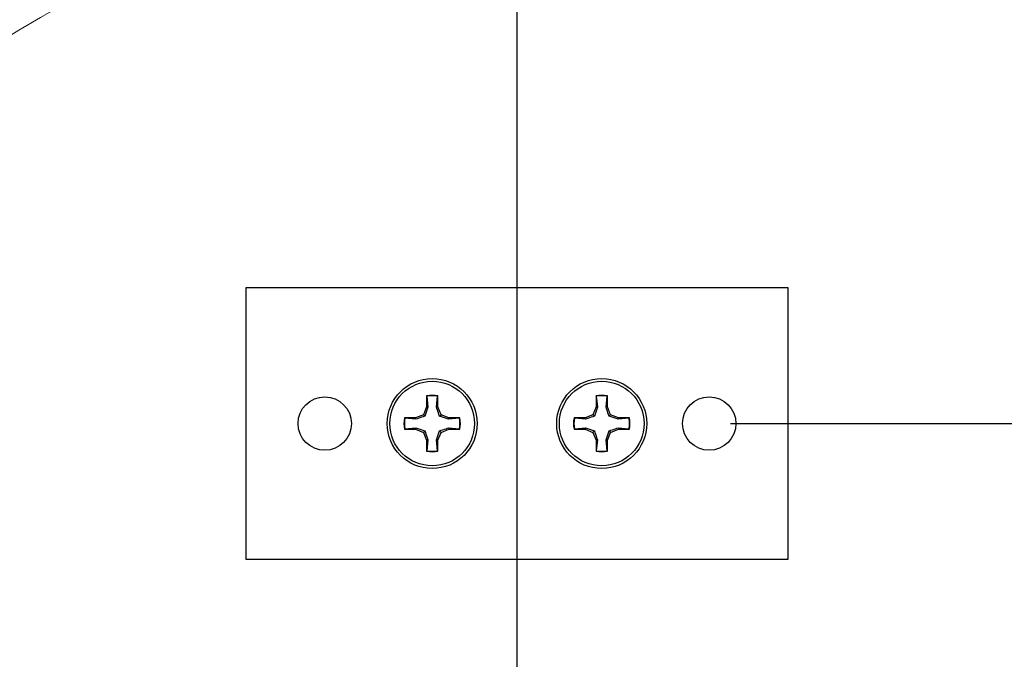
# Paper-space layout 'P3m-V' of a CAD drawing. Header units: inches. Extents: x 0.3 to 33.8, y 0.2 to 21.7.
# Tile 28 of 36: x 18.1 to 19.9, y 9.8 to 11. Entities that reach past the tile are written whole.
import ezdxf

# ---------------------------------------------------------------- set-up
doc = ezdxf.new("R2010")
doc.units = ezdxf.units.IN
doc.header["$MEASUREMENT"] = 0
doc.layers.add('BORDERS', color=7, linetype='Continuous')
doc.styles.add('SLDTEXTSTYLE0', font='TXT', dxfattribs={"width": 0.75})
doc.dimstyles.new('SLDDIMSTYLE8', dxfattribs={"dimtxt": 0.137795, "dimasz": 0.14, "dimexe": 0, "dimexo": 0.0625, "dimgap": 0.034449, "dimtad": 1, "dimdec": 3, "dimlfac": 2, "dimrnd": 1e-09, "dimzin": 4, "dimdsep": 46, "dimtxsty": 'SLDTEXTSTYLE0', "dimblk1": 'CLOSED', "dimblk2": 'CLOSED', "dimsah": 1, "dimcen": 0.09, "dimadec": 0, "dimazin": 1, "dimtfac": 1, "dimtdec": 3, "dimtofl": 0, "dimtmove": 0, "dimatfit": 3, "dimldrblk": 'CLOSED', "dimfxl": 0, "dimfrac": 2, "dimtolj": 1, "dimtzin": 12, "dimarcsym": 0})
doc.dimstyles.new('SLDDIMSTYLE9', dxfattribs={"dimtxt": 0.137795, "dimasz": 0.14, "dimexe": 0, "dimexo": 0.0625, "dimgap": 0.034449, "dimtad": 1, "dimdec": 3, "dimlfac": 2, "dimrnd": 1e-09, "dimzin": 12, "dimdsep": 46, "dimtxsty": 'SLDTEXTSTYLE0', "dimblk1": 'CLOSED', "dimblk2": 'CLOSED', "dimsah": 1, "dimcen": 0.09, "dimadec": 0, "dimazin": 3, "dimtfac": 1, "dimtdec": 3, "dimtofl": 0, "dimtmove": 0, "dimatfit": 3, "dimldrblk": 'CLOSED', "dimfxl": 0, "dimfrac": 2, "dimtolj": 1, "dimtzin": 12, "dimarcsym": 0})

# ---------------------------------------------------------------- blocks, each defined once
blk = doc.blocks.new('_Closed')
at = {"color": 0, "linetype": 'ByBlock', "lineweight": -2}
for p, q in [((-1, 0.166667), (0, 0)), ((-1, 0.166667), (-1, -0.166667)), ((0, 0), (-1, -0.166667)), ((0, 0), (-1, 0))]:
    blk.add_line(p, q, dxfattribs=at)
blk = doc.blocks.new('_D_50')
at = {"layer": 'BORDERS'}
for p, q in [((21.1469, 10.2823), (21.1469, 11.1785)), ((20.7219, 11.0436), (20.7219, 11.0856)), ((20.7219, 11.0856), (20.9407, 11.0856)), ((20.9407, 11.0856), (20.9407, 11.0436)), ((20.7219, 10.6873), (20.7219, 10.6453)), ((20.9407, 10.6453), (20.9407, 10.6873)), ((20.7219, 10.6453), (20.9407, 10.6453)), ((19.3879, 10.2823), (21.1862, 10.2823)), ((21.1469, 9.052), (21.1469, 10.2823)), ((20.3779, 9.052), (21.1862, 9.052))]:
    blk.add_line(p, q, dxfattribs=at)
at = {"layer": 'BORDERS', "xscale": 0.14, "yscale": 0.14}
for p, rotation in [((21.1469, 10.2823, -0.9702), 90.0000000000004), ((21.1469, 9.052, -0.9702), 270.0000000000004)]:
    blk.add_blockref('_Closed', p, dxfattribs=dict(at, rotation=rotation))
at = {"layer": 'BORDERS', "char_height": 0.1378, "attachment_point": 1, "rotation": 90, "style": 'SLDTEXTSTYLE0'}
for s, insert in [('2.461', (20.9692, 10.6364)), ('62.5', (20.7631, 10.6873))]:
    blk.add_mtext(s, dxfattribs=dict(at, insert=insert))
blk = doc.blocks.new('_D_52')
at = {"layer": 'BORDERS'}
for p, q in [((16.7218, 11.0568), (16.7218, 11.9648)), ((16.2969, 11.8299), (16.2969, 11.8719)), ((16.2969, 11.8719), (16.5156, 11.8719)), ((16.5156, 11.8719), (16.5156, 11.8299)), ((16.2969, 11.3718), (16.2969, 11.3298)), ((16.5156, 11.3298), (16.5156, 11.3718)), ((16.2969, 11.3298), (16.5156, 11.3298)), ((18.1246, 11.0568), (16.6824, 11.0568)), ((16.7218, 9.052), (16.7218, 11.0568)), ((17.6105, 9.052), (16.6824, 9.052))]:
    blk.add_line(p, q, dxfattribs=at)
at = {"layer": 'BORDERS', "xscale": 0.14, "yscale": 0.14}
for p, rotation in [((16.7218, 11.0568, -0.9702), 90.0000000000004), ((16.7218, 9.052, -0.9702), 270.0000000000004)]:
    blk.add_blockref('_Closed', p, dxfattribs=dict(at, rotation=rotation))
at = {"layer": 'BORDERS', "char_height": 0.1378, "attachment_point": 1, "rotation": 90, "style": 'SLDTEXTSTYLE0'}
for s, insert in [('101.8', (16.338, 11.3718)), ('4.010', (16.5442, 11.3718))]:
    blk.add_mtext(s, dxfattribs=dict(at, insert=insert))

psp = doc.layouts.new('P3m-V')

# ---------------------------------------------------------------- linework, layer by layer
at = {"color": 7, "linetype": 'Continuous', "lineweight": 25}
for p, q in [((18.4942, 10.53234), (18.4942, 10.03234)), ((19.4942, 10.53234), (18.4942, 10.53234)), ((19.4942, 10.03234), (19.4942, 10.53234)), ((18.82755, 10.33329), (18.82755, 10.31301)), ((18.82793, 10.33258), (18.82755, 10.33329)), ((18.82793, 10.33258), (18.82994, 10.31254)), ((18.84595, 10.31254), (18.84796, 10.33258)), ((18.84796, 10.33258), (18.84835, 10.33329)), ((18.84835, 10.31301), (18.84835, 10.33329)), ((19.14005, 10.33329), (19.14005, 10.31301)), ((19.14043, 10.33258), (19.14005, 10.33329)), ((19.14043, 10.33258), (19.14244, 10.31254)), ((19.15845, 10.31254), (19.16046, 10.33258)), ((19.16046, 10.33258), (19.16085, 10.33329)), ((19.16085, 10.31301), (19.16085, 10.33329)), ((18.82755, 10.31301), (18.82161, 10.29868)), ((18.82994, 10.31254), (18.82437, 10.29592)), ((18.82994, 10.31254), (18.82755, 10.31301)), ((18.84595, 10.31254), (18.84835, 10.31301)), ((18.85428, 10.29868), (18.84835, 10.31301)), ((19.14005, 10.31301), (19.13411, 10.29868)), ((19.14244, 10.31254), (19.13687, 10.29592)), ((19.14244, 10.31254), (19.14005, 10.31301)), ((19.15845, 10.31254), (19.16085, 10.31301)), ((19.16678, 10.29868), (19.16085, 10.31301)), ((18.80727, 10.29274), (18.787, 10.29274)), ((18.78771, 10.29236), (18.787, 10.29274)), ((18.80775, 10.29034), (18.78771, 10.29236)), ((18.82161, 10.29868), (18.80727, 10.29274)), ((18.80775, 10.29034), (18.80727, 10.29274)), ((18.82437, 10.29592), (18.82161, 10.29868)), ((18.85152, 10.29592), (18.85428, 10.29868)), ((18.86814, 10.29034), (18.85152, 10.29592)), ((18.86862, 10.29274), (18.85428, 10.29868)), ((18.86814, 10.29034), (18.86862, 10.29274)), ((18.88819, 10.29236), (18.86814, 10.29034)), ((18.8889, 10.29274), (18.86862, 10.29274)), ((18.88819, 10.29236), (18.8889, 10.29274)), ((19.11977, 10.29274), (19.0995, 10.29274)), ((19.10021, 10.29236), (19.0995, 10.29274)), ((19.12025, 10.29034), (19.10021, 10.29236)), ((19.13411, 10.29868), (19.11977, 10.29274)), ((19.12025, 10.29034), (19.11977, 10.29274)), ((19.13687, 10.29592), (19.13411, 10.29868)), ((19.16402, 10.29592), (19.16678, 10.29868)), ((19.18064, 10.29034), (19.16402, 10.29592)), ((19.18112, 10.29274), (19.16678, 10.29868)), ((19.18064, 10.29034), (19.18112, 10.29274)), ((19.20069, 10.29236), (19.18064, 10.29034)), ((19.2014, 10.29274), (19.18112, 10.29274)), ((19.20069, 10.29236), (19.2014, 10.29274)), ((18.78771, 10.27232), (18.80775, 10.27433)), ((18.80775, 10.27433), (18.80727, 10.27194)), ((18.80775, 10.27433), (18.82437, 10.26876)), ((18.86814, 10.27433), (18.86862, 10.27194)), ((18.86814, 10.27433), (18.88819, 10.27232)), ((19.10021, 10.27232), (19.12025, 10.27433)), ((19.12025, 10.27433), (19.11977, 10.27194)), ((19.12025, 10.27433), (19.13687, 10.26876)), ((19.18064, 10.27433), (19.18112, 10.27194)), ((19.18064, 10.27433), (19.20069, 10.27232)), ((18.78771, 10.27232), (18.787, 10.27194)), ((18.787, 10.27194), (18.80727, 10.27194)), ((18.80727, 10.27194), (18.82161, 10.266)), ((18.82437, 10.26876), (18.82161, 10.266)), ((18.82161, 10.266), (18.82755, 10.25166)), ((18.84595, 10.25214), (18.85152, 10.26876)), ((18.84835, 10.25166), (18.85428, 10.266)), ((18.85152, 10.26876), (18.85428, 10.266)), ((18.85428, 10.266), (18.86862, 10.27194)), ((18.86862, 10.27194), (18.8889, 10.27194)), ((18.88819, 10.27232), (18.8889, 10.27194)), ((19.10021, 10.27232), (19.0995, 10.27194)), ((19.0995, 10.27194), (19.11977, 10.27194)), ((19.11977, 10.27194), (19.13411, 10.266)), ((19.13687, 10.26876), (19.13411, 10.266)), ((19.13411, 10.266), (19.14005, 10.25166)), ((19.15845, 10.25214), (19.16402, 10.26876)), ((19.16085, 10.25166), (19.16678, 10.266)), ((19.16402, 10.26876), (19.16678, 10.266)), ((19.16678, 10.266), (19.18112, 10.27194)), ((19.18112, 10.27194), (19.2014, 10.27194)), ((19.20069, 10.27232), (19.2014, 10.27194)), ((18.82994, 10.25214), (18.82755, 10.25166)), ((18.82755, 10.25166), (18.82755, 10.23139)), ((18.82994, 10.25214), (18.82793, 10.2321)), ((18.84796, 10.2321), (18.84595, 10.25214)), ((18.84595, 10.25214), (18.84835, 10.25166)), ((18.84835, 10.23139), (18.84835, 10.25166)), ((19.14244, 10.25214), (19.14005, 10.25166)), ((19.14005, 10.25166), (19.14005, 10.23139)), ((19.14244, 10.25214), (19.14043, 10.2321)), ((19.16046, 10.2321), (19.15845, 10.25214)), ((19.15845, 10.25214), (19.16085, 10.25166)), ((19.16085, 10.23139), (19.16085, 10.25166)), ((18.82793, 10.2321), (18.82755, 10.23139)), ((18.84796, 10.2321), (18.84835, 10.23139)), ((19.14043, 10.2321), (19.14005, 10.23139)), ((19.16046, 10.2321), (19.16085, 10.23139)), ((18.4942, 10.03234), (19.4942, 10.03234))]:
    psp.add_line(p, q, dxfattribs=at)
at = {"color": 7, "linetype": 'Continuous', "lineweight": 18}
psp.add_circle((19.07921, 9.35247), 1.93528, dxfattribs=at)
at = {"color": 7, "linetype": 'Continuous', "lineweight": 25}
for centre, radius in [((18.83795, 10.28234), 0.083), ((19.15045, 10.28234), 0.083), ((18.83795, 10.28234), 0.078), ((19.15045, 10.28234), 0.078), ((18.63986, 10.28234), 0.04921), ((19.34853, 10.28234), 0.04921)]:
    psp.add_circle(centre, radius, dxfattribs=at)
for centre, radius, start, end in [((18.83795, 10.28234), 0.052, 78.46304, 101.53696), ((18.83795, 10.28234), 0.05123, 78.72385, 101.27615), ((19.15045, 10.28234), 0.052, 78.46304, 101.53696), ((19.15045, 10.28234), 0.05123, 78.72385, 101.27615), ((18.83795, 10.28234), 0.052, 168.46304, 191.53696), ((18.83795, 10.28234), 0.05123, 168.72385, 191.27615), ((18.83795, 10.28234), 0.05123, 348.72385, 11.27615), ((18.83795, 10.28234), 0.052, 348.46304, 11.53696), ((19.15045, 10.28234), 0.052, 168.46304, 191.53696), ((19.15045, 10.28234), 0.05123, 168.72385, 191.27615), ((19.15045, 10.28234), 0.05123, 348.72385, 11.27615), ((19.15045, 10.28234), 0.052, 348.46304, 11.53696), ((18.83795, 10.28234), 0.052, 258.46304, 281.53696), ((18.83795, 10.28234), 0.05123, 258.72385, 281.27615), ((19.15045, 10.28234), 0.052, 258.46304, 281.53696), ((19.15045, 10.28234), 0.05123, 258.72385, 281.27615)]:
    psp.add_arc(centre, radius, start, end, dxfattribs=at)
for points in [[(18.85152, 10.29592), (18.85009, 10.30006), (18.84805, 10.30593), (18.84643, 10.31104), (18.84595, 10.31254)], [(19.16402, 10.29592), (19.16259, 10.30006), (19.16055, 10.30593), (19.15893, 10.31104), (19.15845, 10.31254)], [(18.82437, 10.29592), (18.82022, 10.29448), (18.81435, 10.29244), (18.80925, 10.29082), (18.80775, 10.29034)], [(19.13687, 10.29592), (19.13272, 10.29448), (19.12685, 10.29244), (19.12175, 10.29082), (19.12025, 10.29034)], [(18.85152, 10.26876), (18.85567, 10.2702), (18.86154, 10.27224), (18.86664, 10.27386), (18.86814, 10.27433)], [(19.16402, 10.26876), (19.16817, 10.2702), (19.17404, 10.27224), (19.17914, 10.27386), (19.18064, 10.27433)], [(18.82437, 10.26876), (18.82581, 10.26462), (18.82784, 10.25874), (18.82946, 10.25364), (18.82994, 10.25214)], [(19.13687, 10.26876), (19.13831, 10.26462), (19.14034, 10.25874), (19.14196, 10.25364), (19.14244, 10.25214)]]:
    psp.add_open_spline(points, degree=3, knots=[0, 0, 0, 0, 0.7055493, 1, 1, 1, 1], dxfattribs=at)
at = {"layer": 'BORDERS', "linetype": 'Continuous'}
psp.add_line((18.9942, 16.64326), (18.9942, 1.46078), dxfattribs=at)

# ---------------------------------------------------------------- dimensions: what is measured, and where the dimension line sits
at = {"layer": 'BORDERS'}
for base, p1, p2, dimstyle, picture, middle in [((16.7217823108, 11.0567735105), (17.6498305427, 9.0520235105), (18.1639457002, 11.0567735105), 'SLDDIMSTYLE8', '_D_52', (16.7217823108, 11.6008404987)), ((21.14686, 10.28234), (20.33856, 9.05202), (19.34853, 10.28234), 'SLDDIMSTYLE9', '_D_50', (21.14686, 10.86545))]:
    dim = psp.add_linear_dim(base=base, p1=p1, p2=p2, angle=90, dimstyle=dimstyle, dxfattribs=at)
    dim.commit()
    dim.dimension.update_dxf_attribs({"geometry": picture, "text_midpoint": middle, "dimtype": 160})

doc.saveas('drawing.dxf')
